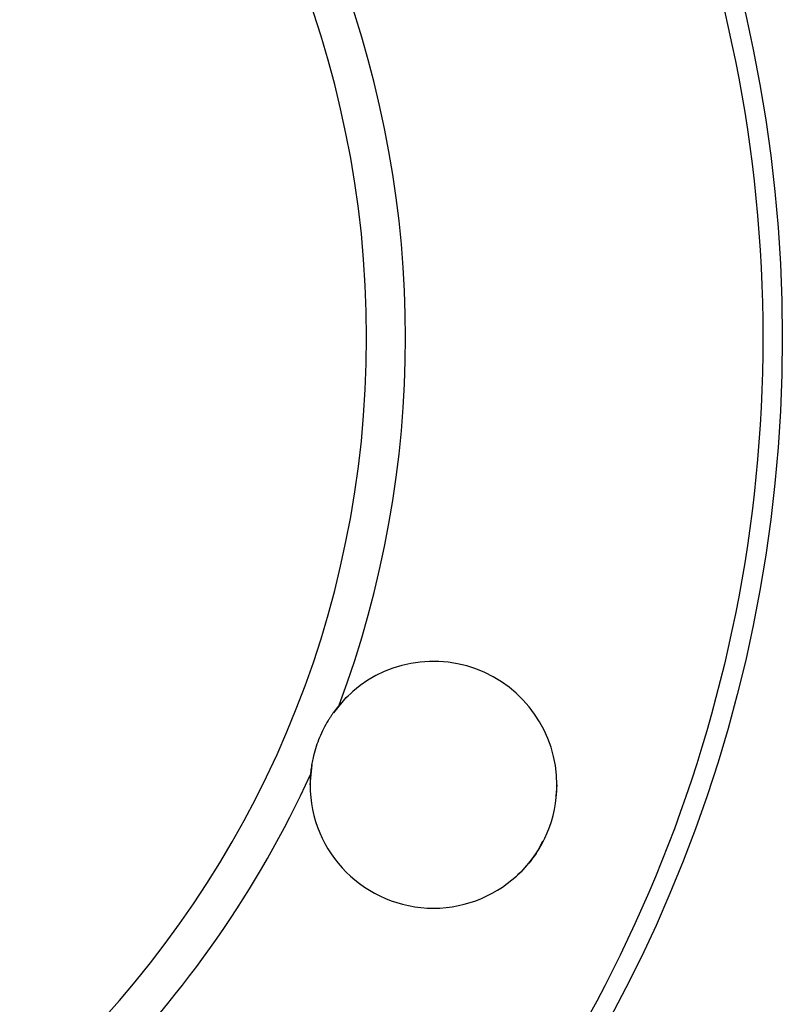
# Model space of a CAD drawing. Header units: millimetres. Extents: x 448 to 1828, y 150 to 1321.
# Tile 56 of 61: x 1754 to 1813, y 615 to 691. Entities that reach past the tile are written whole.
import ezdxf

# ---------------------------------------------------------------- set-up
doc = ezdxf.new("R2010")
doc.units = ezdxf.units.MM

msp = doc.modelspace()

# ---------------------------------------------------------------- linework, layer by layer
at = {"color": 7, "linetype": 'Continuous', "lineweight": 25}
for p, q in [((1778.148, 637.365), (1779.107, 638.532)), ((1779.107, 638.532), (1779.255, 638.657)), ((1776.325, 631.815), (1776.475, 633.339)), ((1795.325, 631.815), (1795.238, 630.942)), ((1792.542, 625.097), (1792.283, 624.881))]:
    msp.add_line(p, q, dxfattribs=at)
msp.add_circle((1702.675, 666.256), 110, dxfattribs=at)
for centre, radius, start, end in [((1702.675, 666.256), 78, 270, 90), ((1702.675, 666.256), 81, 339.54105, 20.45895), ((1785.825, 631.815), 9.5, 0, 139.82193), ((1702.675, 666.256), 81, 294.54105, 335.45895), ((1785.825, 631.815), 9.5, 175.17807, 180), ((1785.825, 631.815), 9.5, 180, 0)]:
    msp.add_arc(centre, radius, start, end, dxfattribs=at)
for points, knots in [([(1702.675, 774.756), (1731.451, 774.756), (1759.049, 763.325), (1799.744, 722.63), (1811.175, 695.032), (1811.175, 637.481), (1799.744, 609.882), (1759.049, 569.188), (1731.451, 557.756), (1702.675, 557.756)], [0, 0, 0, 0, 0.25, 0.25, 0.5, 0.5, 0.75, 0.75, 1, 1, 1, 1]), ([(1778.566, 637.944), (1778.515, 637.883), (1778.414, 637.763), (1778.267, 637.574), (1778.124, 637.382), (1777.985, 637.184), (1777.851, 636.982), (1777.633, 636.635), (1777.351, 636.132), (1777.039, 635.454), (1776.781, 634.754), (1776.601, 634.12), (1776.482, 633.562), (1776.403, 633.085), (1776.373, 632.771), (1776.358, 632.613)], [0, 0, 0, 0, 0.041859, 0.083559, 0.125162, 0.166735, 0.20834, 0.250044, 0.375814, 0.500008, 0.624224, 0.749985, 0.833305, 0.91647, 1, 1, 1, 1]), ([(1794.228, 627.48), (1794.07, 627.158), (1793.638, 626.276), (1792.967, 625.555), (1792.542, 625.097)], [0, 0, 0, 0, 0.366278, 1, 1, 1, 1])]:
    msp.add_open_spline(points, degree=3, knots=knots, dxfattribs=at)

doc.saveas('drawing.dxf')
